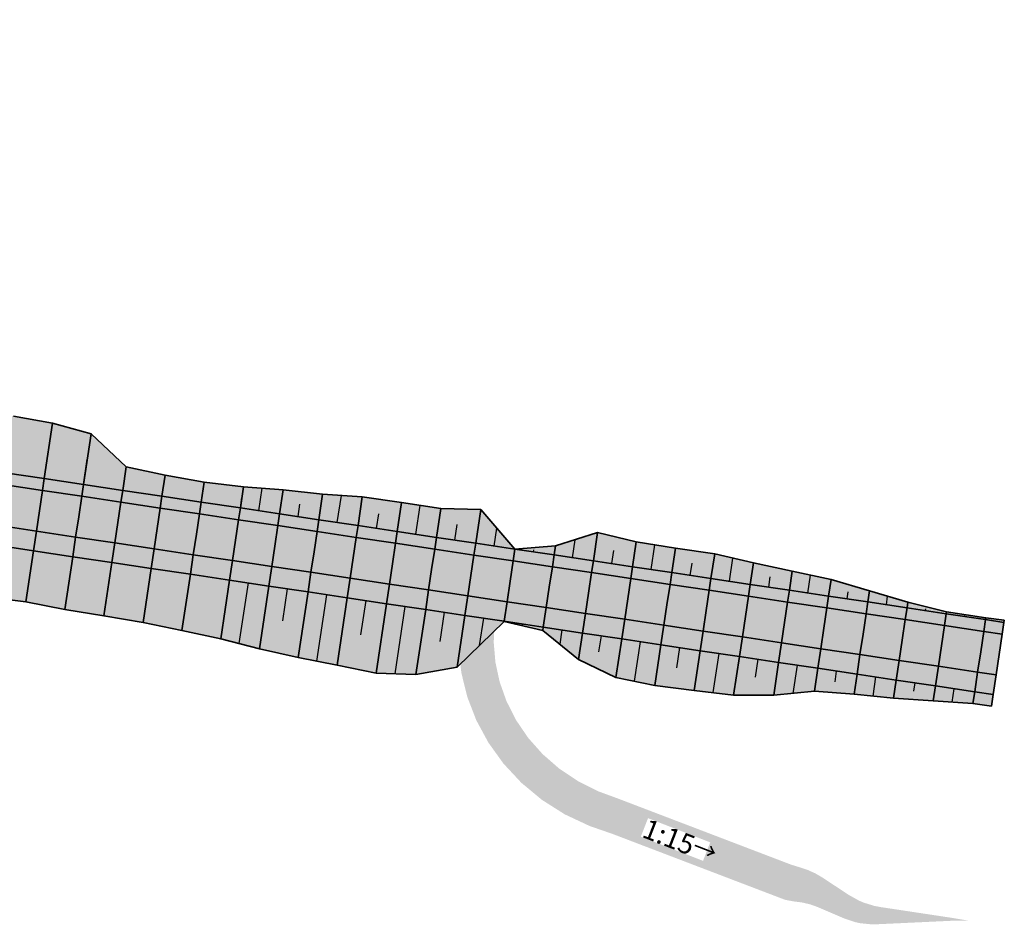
# Model space of a CAD drawing. Header units: metres. Extents: x 201888 to 228431, y 396158 to 403166.
# Tile 15 of 50: x 202007 to 202132, y 397310 to 397424. Entities that reach past the tile are written whole.
import ezdxf

# ---------------------------------------------------------------- set-up
doc = ezdxf.new("R2010")
doc.units = ezdxf.units.M
doc.layers.get('0').update_dxf_attribs({"lineweight": 25})
doc.layers.add('C3D-CORRIDOR', color=7, linetype='Continuous')
for name, color, linetype, lineweight in [('N-WA-GR-GRAS-V', 61, 'Continuous', 18), ('N-WA-GW-AFWERKEN_INZAAIEN-G', 60, 'Continuous', 35), ('N-WA-GW-DIJK_KRUIN_BINNEN-G', 90, 'Continuous', 35), ('N-WA-GW-DIJK_KRUIN_BUITEN-G', 90, 'Continuous', 35), ('N-WA-GW-DIJK_TEEN_BINNEN-G', 90, 'Continuous', 35), ('N-WA-GW-DIJK_TEEN_BUITEN-G', 90, 'Continuous', 35), ('N-WA-VH-VERHARDING_ASFALT-G', 252, 'Continuous', 35), ('N-WA-VH-VERHARDING_ASFALT-V', 252, 'Continuous', 18), ('N-WA-VH-VERHARDING_GRASBETONSTEEN-G', 102, 'Continuous', 35), ('N-WA-VH-VERHARDING_GRASBETONSTEEN-V', 75, 'Continuous', 18)]:
    doc.layers.add(name, color=color, linetype=linetype, lineweight=lineweight)
doc.styles.add('NLCS-ISO', font='NLCS-ISO.ttf')

msp = doc.modelspace()

# ---------------------------------------------------------------- hatches: boundary and pattern name
at = {"layer": 'N-WA-GR-GRAS-V'}
for points in [[(202035.284, 397362.386), (202030.339, 397363.127), (202025.394, 397363.867), (202020.449, 397364.608), (202015.505, 397365.348), (202010.56, 397366.089), (202005.615, 397366.829), (202000.67, 397367.57), (201995.725, 397368.31), (201990.817, 397369.052), (201985.994, 397369.882), (201981.194, 397370.836), (201976.42, 397371.913), (201971.675, 397373.113), (201966.963, 397374.436), (201962.287, 397375.88), (201957.65, 397377.444), (201953.054, 397379.127), (201948.504, 397380.928), (201944.002, 397382.847), (201939.551, 397384.881), (201935.153, 397387.029), (201930.813, 397389.29), (201926.533, 397391.663), (201922.315, 397394.145), (201918.163, 397396.735), (201914.079, 397399.432), (201910.066, 397402.233), (201906.127, 397405.137), (201902.264, 397408.142), (201898.48, 397411.246), (201895.401, 397413.895), (201904.231, 397423.937), (201907.368, 397421.802), (201910.512, 397418.468), (201915.422, 397417.411), (201919.643, 397415.582), (201923.683, 397413.576), (201927.818, 397411.776), (201932.432, 397410.838), (201934.14, 397404.98), (201939.833, 397406.071), (201943.992, 397404.544), (201947.6, 397401.911), (201950.958, 397398.605), (201954.651, 397395.887), (201958.542, 397393.529), (201962.615, 397391.559), (201966.674, 397389.463), (201970.629, 397386.876), (201974.683, 397384.389), (201978.997, 397382.682), (201983.209, 397380.338), (201987.649, 397378.814), (201992.21, 397377.83), (201996.993, 397376.777), (202001.854, 397375.479), (202006.681, 397373.947), (202011.604, 397373.059), (202016.463, 397371.748), (202020.897, 397367.595), (202025.794, 397366.536), (202030.718, 397365.654), (202035.685, 397365.06), (202035.284, 397362.386)], [(202032.813, 397345.885), (202027.914, 397346.935), (202023.008, 397347.933), (202018.081, 397348.79), (202013.146, 397349.595), (202008.233, 397350.551), (202003.272, 397351.186), (201998.363, 397352.165), (201993.411, 397352.855), (201988.343, 397353.464), (201983.233, 397354.981), (201978.073, 397356.127), (201972.98, 397357.54), (201967.935, 397359.093), (201962.931, 397360.751), (201958.081, 397362.857), (201953.237, 397364.898), (201948.465, 397367.081), (201943.817, 397369.522), (201939.01, 397371.538), (201934.339, 397373.855), (201929.713, 397376.248), (201925.13, 397378.716), (201920.601, 397381.28), (201916.957, 397385.303), (201911.904, 397386.986), (201908.615, 397391.386), (201904.651, 397394.686), (201899.413, 397396.272), (201896.17, 397400.513), (201892.189, 397403.774), (201887.911, 397405.377), (201889.326, 397406.986), (201892.554, 397404.208), (201896.522, 397400.954), (201900.572, 397397.803), (201904.703, 397394.758), (201908.911, 397391.821), (201913.193, 397388.993), (201917.547, 397386.277), (201921.969, 397383.674), (201926.457, 397381.186), (201931.008, 397378.816), (201935.619, 397376.563), (201940.287, 397374.43), (201945.008, 397372.419), (201949.779, 397370.53), (201954.597, 397368.765), (201959.46, 397367.125), (201964.363, 397365.611), (201969.304, 397364.224), (201974.279, 397362.966), (201979.284, 397361.836), (201984.318, 397360.836), (201989.375, 397359.966), (201994.363, 397359.212), (201999.308, 397358.471), (202004.252, 397357.731), (202009.197, 397356.99), (202014.142, 397356.25), (202019.087, 397355.509), (202024.032, 397354.769), (202028.977, 397354.028), (202033.922, 397353.288), (202032.813, 397345.885)], [(202131.566, 397347.968), (202129.236, 397348.317), (202124.292, 397349.057), (202119.347, 397349.798), (202114.402, 397350.538), (202109.457, 397351.279), (202104.512, 397352.019), (202099.567, 397352.76), (202094.622, 397353.5), (202089.678, 397354.241), (202084.733, 397354.981), (202079.788, 397355.722), (202074.843, 397356.462), (202069.898, 397357.203), (202064.953, 397357.943), (202060.008, 397358.684), (202055.064, 397359.424), (202050.119, 397360.165), (202045.174, 397360.905), (202040.229, 397361.646), (202035.284, 397362.386), (202035.685, 397365.06), (202040.683, 397364.678), (202045.654, 397364.115), (202050.66, 397363.779), (202055.609, 397363.069), (202060.554, 397362.325), (202065.588, 397362.179), (202069.899, 397357.208), (202075.015, 397357.609), (202080.32, 397359.277), (202085.201, 397358.106), (202090.138, 397357.313), (202095.087, 397356.601), (202099.971, 397355.456), (202104.874, 397354.433), (202109.772, 397353.383), (202114.612, 397351.944), (202119.454, 397350.511), (202124.328, 397349.3), (202129.271, 397348.544), (202131.606, 397348.235), (202131.566, 397347.968)], [(202129.986, 397337.415), (202127.652, 397337.739), (202122.65, 397338.093), (202117.642, 397338.417), (202112.661, 397338.914), (202107.662, 397339.294), (202102.53, 397338.783), (202097.477, 397338.804), (202092.51, 397339.391), (202087.546, 397340.007), (202082.64, 397341.009), (202077.928, 397343.303), (202073.416, 397346.933), (202068.535, 397348.099), (202062.614, 397342.323), (202057.422, 397341.414), (202052.39, 397341.57), (202047.483, 397342.565), (202042.575, 397343.55), (202037.681, 397344.631), (202032.813, 397345.885), (202033.922, 397353.288), (202038.866, 397352.547), (202043.811, 397351.807), (202048.756, 397351.066), (202053.701, 397350.326), (202058.646, 397349.585), (202063.591, 397348.845), (202068.536, 397348.104), (202073.48, 397347.364), (202078.425, 397346.623), (202083.37, 397345.883), (202088.315, 397345.142), (202093.26, 397344.402), (202098.205, 397343.661), (202103.15, 397342.921), (202108.094, 397342.18), (202113.039, 397341.44), (202117.984, 397340.699), (202122.929, 397339.959), (202127.874, 397339.218), (202130.204, 397338.869), (202129.986, 397337.415)]]:
    msp.add_hatch(color=256, dxfattribs=at).paths.add_polyline_path(points, flags=0)
at = {"layer": 'N-WA-VH-VERHARDING_ASFALT-V'}
for points in [[(202034.677, 397358.331), (202029.732, 397359.072), (202024.787, 397359.812), (202019.842, 397360.553), (202014.897, 397361.293), (202009.953, 397362.034), (202005.008, 397362.774), (202000.063, 397363.515), (201995.118, 397364.255), (201990.174, 397365.003), (201985.247, 397365.851), (201980.343, 397366.825), (201975.465, 397367.926), (201970.618, 397369.152), (201965.805, 397370.503), (201961.027, 397371.978), (201956.289, 397373.576), (201951.595, 397375.296), (201946.946, 397377.136), (201942.346, 397379.096), (201937.799, 397381.174), (201933.306, 397383.369), (201928.872, 397385.679), (201924.499, 397388.102), (201920.19, 397390.638), (201915.948, 397393.285), (201911.776, 397396.04), (201907.676, 397398.902), (201903.651, 397401.869), (201899.705, 397404.939), (201895.839, 397408.109), (201892.693, 397410.816), (201894.41, 397412.769), (201897.514, 397410.098), (201901.328, 397406.97), (201905.221, 397403.941), (201909.191, 397401.014), (201913.236, 397398.191), (201917.352, 397395.473), (201921.537, 397392.862), (201925.789, 397390.36), (201930.103, 397387.969), (201934.478, 397385.69), (201938.91, 397383.524), (201943.396, 397381.474), (201947.934, 397379.541), (201952.52, 397377.725), (201957.152, 397376.029), (201961.826, 397374.452), (201966.539, 397372.997), (201971.289, 397371.664), (201976.071, 397370.454), (201980.882, 397369.368), (201985.72, 397368.407), (201990.582, 397367.571), (201995.503, 397366.827), (202000.448, 397366.086), (202005.393, 397365.346), (202010.338, 397364.605), (202015.282, 397363.865), (202020.227, 397363.124), (202025.172, 397362.384), (202030.117, 397361.643), (202035.062, 397360.903), (202034.677, 397358.331)], [(202034.292, 397355.76), (202029.347, 397356.501), (202024.402, 397357.241), (202019.457, 397357.982), (202014.512, 397358.722), (202009.567, 397359.463), (202004.623, 397360.203), (201999.678, 397360.944), (201994.733, 397361.684), (201989.767, 397362.435), (201984.773, 397363.294), (201979.803, 397364.282), (201974.86, 397365.397), (201969.948, 397366.64), (201965.07, 397368.009), (201960.228, 397369.504), (201955.427, 397371.123), (201950.669, 397372.866), (201945.958, 397374.731), (201941.296, 397376.717), (201936.687, 397378.823), (201932.135, 397381.047), (201927.641, 397383.388), (201923.209, 397385.845), (201918.842, 397388.415), (201914.543, 397391.097), (201910.315, 397393.889), (201906.16, 397396.789), (201902.082, 397399.796), (201898.082, 397402.907), (201894.164, 397406.12), (201890.976, 397408.864), (201892.693, 397410.816), (201895.839, 397408.109), (201899.705, 397404.939), (201903.651, 397401.869), (201907.676, 397398.902), (201911.776, 397396.04), (201915.948, 397393.285), (201920.19, 397390.638), (201924.499, 397388.102), (201928.872, 397385.679), (201933.306, 397383.369), (201937.799, 397381.174), (201942.346, 397379.096), (201946.946, 397377.136), (201951.595, 397375.296), (201956.289, 397373.576), (201961.027, 397371.978), (201965.805, 397370.503), (201970.618, 397369.152), (201975.465, 397367.926), (201980.343, 397366.825), (201985.247, 397365.851), (201990.174, 397365.003), (201995.118, 397364.255), (202000.063, 397363.515), (202005.008, 397362.774), (202009.953, 397362.034), (202014.897, 397361.293), (202019.842, 397360.553), (202024.787, 397359.812), (202029.732, 397359.072), (202034.677, 397358.331), (202034.292, 397355.76)], [(202130.959, 397343.913), (202128.629, 397344.262), (202123.684, 397345.002), (202118.74, 397345.743), (202113.795, 397346.483), (202108.85, 397347.224), (202103.905, 397347.964), (202098.96, 397348.705), (202094.015, 397349.445), (202089.07, 397350.186), (202084.125, 397350.926), (202079.181, 397351.667), (202074.236, 397352.407), (202069.291, 397353.148), (202064.346, 397353.888), (202059.401, 397354.629), (202054.456, 397355.369), (202049.511, 397356.11), (202044.567, 397356.85), (202039.622, 397357.591), (202034.677, 397358.331), (202035.062, 397360.903), (202040.007, 397360.162), (202044.952, 397359.422), (202049.897, 397358.681), (202054.841, 397357.941), (202059.786, 397357.2), (202064.731, 397356.46), (202069.676, 397355.719), (202074.621, 397354.979), (202079.566, 397354.238), (202084.511, 397353.498), (202089.455, 397352.757), (202094.4, 397352.017), (202099.345, 397351.276), (202104.29, 397350.536), (202109.235, 397349.795), (202114.18, 397349.055), (202119.125, 397348.314), (202124.069, 397347.574), (202129.014, 397346.833), (202131.344, 397346.484), (202130.959, 397343.913)], [(202130.574, 397341.342), (202128.244, 397341.691), (202123.299, 397342.431), (202118.354, 397343.172), (202113.41, 397343.912), (202108.465, 397344.653), (202103.52, 397345.393), (202098.575, 397346.134), (202093.63, 397346.874), (202088.685, 397347.615), (202083.74, 397348.355), (202078.796, 397349.096), (202073.851, 397349.836), (202068.906, 397350.577), (202063.961, 397351.317), (202059.016, 397352.058), (202054.071, 397352.798), (202049.126, 397353.539), (202044.182, 397354.279), (202039.237, 397355.02), (202034.292, 397355.76), (202034.677, 397358.331), (202039.622, 397357.591), (202044.567, 397356.85), (202049.511, 397356.11), (202054.456, 397355.369), (202059.401, 397354.629), (202064.346, 397353.888), (202069.291, 397353.148), (202074.236, 397352.407), (202079.181, 397351.667), (202084.125, 397350.926), (202089.07, 397350.186), (202094.015, 397349.445), (202098.96, 397348.705), (202103.905, 397347.964), (202108.85, 397347.224), (202113.795, 397346.483), (202118.74, 397345.743), (202123.684, 397345.002), (202128.629, 397344.262), (202130.959, 397343.913), (202130.574, 397341.342)]]:
    msp.add_hatch(color=256, dxfattribs=at).paths.add_polyline_path(points, flags=0)
at = {"layer": 'N-WA-VH-VERHARDING_GRASBETONSTEEN-V'}
for points in [[(202035.062, 397360.903), (202030.117, 397361.643), (202025.172, 397362.384), (202020.227, 397363.124), (202015.282, 397363.865), (202010.338, 397364.605), (202005.393, 397365.346), (202000.448, 397366.086), (201995.503, 397366.827), (201990.582, 397367.571), (201985.72, 397368.407), (201980.882, 397369.368), (201976.071, 397370.454), (201971.289, 397371.664), (201966.539, 397372.997), (201961.826, 397374.452), (201957.152, 397376.029), (201952.52, 397377.725), (201947.934, 397379.541), (201943.396, 397381.474), (201938.91, 397383.524), (201934.478, 397385.69), (201930.103, 397387.969), (201925.789, 397390.36), (201921.537, 397392.862), (201917.352, 397395.473), (201913.236, 397398.191), (201909.191, 397401.014), (201905.221, 397403.941), (201901.328, 397406.97), (201897.514, 397410.098), (201894.41, 397412.769), (201895.401, 397413.895), (201898.48, 397411.246), (201902.264, 397408.142), (201906.127, 397405.137), (201910.066, 397402.233), (201914.079, 397399.432), (201918.163, 397396.735), (201922.315, 397394.145), (201926.533, 397391.663), (201930.813, 397389.29), (201935.153, 397387.029), (201939.551, 397384.881), (201944.002, 397382.847), (201948.504, 397380.928), (201953.054, 397379.127), (201957.65, 397377.444), (201962.287, 397375.88), (201966.963, 397374.436), (201971.675, 397373.113), (201976.42, 397371.913), (201981.194, 397370.836), (201985.994, 397369.882), (201990.817, 397369.052), (201995.725, 397368.31), (202000.67, 397367.57), (202005.615, 397366.829), (202010.56, 397366.089), (202015.505, 397365.348), (202020.449, 397364.608), (202025.394, 397363.867), (202030.339, 397363.127), (202035.284, 397362.386), (202035.062, 397360.903)], [(202033.922, 397353.288), (202028.977, 397354.028), (202024.032, 397354.769), (202019.087, 397355.509), (202014.142, 397356.25), (202009.197, 397356.99), (202004.252, 397357.731), (201999.308, 397358.471), (201994.363, 397359.212), (201989.375, 397359.966), (201984.318, 397360.836), (201979.284, 397361.836), (201974.279, 397362.966), (201969.304, 397364.224), (201964.363, 397365.611), (201959.46, 397367.125), (201954.597, 397368.765), (201949.779, 397370.53), (201945.008, 397372.419), (201940.287, 397374.43), (201935.619, 397376.563), (201931.008, 397378.816), (201926.457, 397381.186), (201921.969, 397383.674), (201917.547, 397386.277), (201913.193, 397388.993), (201908.911, 397391.821), (201904.703, 397394.758), (201900.572, 397397.803), (201896.522, 397400.954), (201892.554, 397404.208), (201889.326, 397406.986), (201890.976, 397408.864), (201894.164, 397406.12), (201898.082, 397402.907), (201902.082, 397399.796), (201906.16, 397396.789), (201910.315, 397393.889), (201914.543, 397391.097), (201918.842, 397388.415), (201923.209, 397385.845), (201927.641, 397383.388), (201932.135, 397381.047), (201936.687, 397378.823), (201941.296, 397376.717), (201945.958, 397374.731), (201950.669, 397372.866), (201955.427, 397371.123), (201960.228, 397369.504), (201965.07, 397368.009), (201969.948, 397366.64), (201974.86, 397365.397), (201979.803, 397364.282), (201984.773, 397363.294), (201989.767, 397362.435), (201994.733, 397361.684), (201999.678, 397360.944), (202004.623, 397360.203), (202009.567, 397359.463), (202014.512, 397358.722), (202019.457, 397357.982), (202024.402, 397357.241), (202029.347, 397356.501), (202034.292, 397355.76), (202033.922, 397353.288)], [(202131.344, 397346.484), (202129.014, 397346.833), (202124.069, 397347.574), (202119.125, 397348.314), (202114.18, 397349.055), (202109.235, 397349.795), (202104.29, 397350.536), (202099.345, 397351.276), (202094.4, 397352.017), (202089.455, 397352.757), (202084.511, 397353.498), (202079.566, 397354.238), (202074.621, 397354.979), (202069.676, 397355.719), (202064.731, 397356.46), (202059.786, 397357.2), (202054.841, 397357.941), (202049.897, 397358.681), (202044.952, 397359.422), (202040.007, 397360.162), (202035.062, 397360.903), (202035.284, 397362.386), (202040.229, 397361.646), (202045.174, 397360.905), (202050.119, 397360.165), (202055.064, 397359.424), (202060.008, 397358.684), (202064.953, 397357.943), (202069.898, 397357.203), (202074.843, 397356.462), (202079.788, 397355.722), (202084.733, 397354.981), (202089.678, 397354.241), (202094.622, 397353.5), (202099.567, 397352.76), (202104.512, 397352.019), (202109.457, 397351.279), (202114.402, 397350.538), (202119.347, 397349.798), (202124.292, 397349.057), (202129.236, 397348.317), (202131.566, 397347.968), (202131.344, 397346.484)], [(202130.204, 397338.869), (202127.874, 397339.218), (202122.929, 397339.959), (202117.984, 397340.699), (202113.039, 397341.44), (202108.094, 397342.18), (202103.15, 397342.921), (202098.205, 397343.661), (202093.26, 397344.402), (202088.315, 397345.142), (202083.37, 397345.883), (202078.425, 397346.623), (202073.48, 397347.364), (202068.536, 397348.104), (202063.591, 397348.845), (202058.646, 397349.585), (202053.701, 397350.326), (202048.756, 397351.066), (202043.811, 397351.807), (202038.866, 397352.547), (202033.922, 397353.288), (202034.292, 397355.76), (202039.237, 397355.02), (202044.182, 397354.279), (202049.126, 397353.539), (202054.071, 397352.798), (202059.016, 397352.058), (202063.961, 397351.317), (202068.906, 397350.577), (202073.851, 397349.836), (202078.796, 397349.096), (202083.74, 397348.355), (202088.685, 397347.615), (202093.63, 397346.874), (202098.575, 397346.134), (202103.52, 397345.393), (202108.465, 397344.653), (202113.41, 397343.912), (202118.354, 397343.172), (202123.299, 397342.431), (202128.244, 397341.691), (202130.574, 397341.342), (202130.204, 397338.869)]]:
    msp.add_hatch(color=256, dxfattribs=at).paths.add_polyline_path(points, flags=0)
msp.add_hatch(color=256, dxfattribs=at).paths.add_polyline_path([(202127.064, 397310.376), (202125.032, 397310.358), (202122.988, 397310.263), (202120.944, 397310.167), (202118.899, 397310.071), (202116.855, 397309.976), (202115.614, 397309.918), (202114.815, 397309.91), (202113.472, 397310.042), (202112.832, 397310.175), (202111.505, 397310.615), (202110.92, 397310.865), (202109.028, 397311.674), (202108.039, 397312.096), (202107.127, 397312.425), (202106.072, 397312.669), (202105.158, 397312.779), (202103.964, 397312.997), (202103.215, 397313.283), (202101.309, 397314.011), (202099.404, 397314.738), (202097.498, 397315.465), (202097.312, 397315.536), (202095.593, 397316.193), (202093.687, 397316.92), (202091.782, 397317.647), (202089.876, 397318.375), (202087.971, 397319.102), (202086.065, 397319.829), (202084.16, 397320.557), (202082.254, 397321.284), (202079.307, 397322.308), (202076.175, 397323.776), (202073.298, 397325.602), (202070.713, 397327.748), (202068.456, 397330.168), (202066.554, 397332.814), (202065.027, 397335.637), (202063.889, 397338.585), (202063.147, 397341.605), (202062.802, 397344.646), (202062.845, 397347.656), (202063.265, 397350.587), (202067.754, 397350.273), (202067.338, 397347.906), (202067.228, 397345.457), (202067.437, 397342.964), (202067.975, 397340.47), (202068.845, 397338.019), (202070.044, 397335.655), (202071.563, 397333.423), (202073.388, 397331.367), (202075.498, 397329.528), (202077.867, 397327.945), (202080.464, 397326.656), (202083.004, 397325.721), (202084.909, 397324.994), (202086.815, 397324.267), (202088.72, 397323.539), (202090.626, 397322.812), (202092.531, 397322.085), (202094.437, 397321.357), (202096.342, 397320.63), (202098.061, 397319.974), (202098.248, 397319.903), (202100.153, 397319.175), (202102.059, 397318.448), (202103.964, 397317.72), (202104.714, 397317.434), (202105.883, 397317.075), (202106.767, 397316.783), (202107.785, 397316.326), (202108.666, 397315.809), (202109.62, 397315.18), (202111.445, 397313.977), (202112.01, 397313.605), (202113.29, 397312.892), (202113.909, 397312.631), (202115.207, 397312.234), (202115.98, 397312.085), (202117.18, 397311.904), (202119.158, 397311.606), (202121.136, 397311.307), (202123.114, 397311.008), (202125.092, 397310.709)])

# ---------------------------------------------------------------- linework, layer by layer
at = {"layer": 'C3D-CORRIDOR'}
for p, q in [((202010.56, 397366.089, 15.5), (202011.604, 397373.059, 15.148)), ((202015.505, 397365.348, 15.5), (202015.984, 397368.548, 15.338)), ((202020.449, 397364.608, 15.5), (202020.897, 397367.595, 15.135)), ((202025.394, 397363.867, 15.527), (202025.594, 397365.202, 15.268)), ((202030.339, 397363.127, 15.599), (202030.718, 397365.654, 14.929)), ((202037.614, 397362.037, 15.781), (202038.04, 397364.88, 14.823)), ((202047.504, 397360.556, 16.015), (202048.013, 397363.957, 14.869)), ((202035.284, 397362.386, 15.717), (202035.484, 397363.723, 15.267)), ((202042.559, 397361.297, 15.908), (202042.792, 397362.855, 15.383)), ((202057.393, 397359.075, 16.169), (202057.939, 397362.719, 14.941)), ((202052.448, 397359.816, 16.102), (202052.72, 397361.63, 15.491)), ((202062.338, 397358.335, 16.216), (202062.632, 397360.296, 15.555)), ((202067.283, 397357.594, 16.243), (202067.619, 397359.837, 15.487)), ((202077.173, 397356.113, 16.237), (202077.514, 397358.394, 15.468)), ((202087.062, 397354.632, 16.151), (202087.527, 397357.732, 15.106)), ((202009.197, 397356.99, 15.5), (202008.233, 397350.551, 13.33)), ((202072.228, 397356.854, 16.25), (202072.269, 397357.125, 16.159)), ((202082.118, 397355.373, 16.204), (202082.369, 397357.049, 15.639)), ((202014.142, 397356.25, 15.5), (202013.644, 397352.923, 14.379)), ((202019.087, 397355.509, 15.5), (202018.081, 397348.79, 13.235)), ((202092.007, 397353.892, 16.078), (202092.238, 397355.435, 15.558)), ((202096.952, 397353.151, 15.985), (202097.388, 397356.062, 15.004)), ((202024.032, 397354.769, 15.527), (202023.52, 397351.351, 14.375)), ((202028.977, 397354.028, 15.599), (202027.914, 397346.935, 13.209)), ((202106.842, 397351.67, 15.739), (202107.182, 397353.938, 14.974)), ((202033.922, 397353.288, 15.717), (202033.367, 397349.587, 14.47)), ((202036.251, 397352.939, 15.781), (202035.107, 397345.295, 13.205)), ((202101.897, 397352.411, 15.872), (202102.089, 397353.692, 15.44)), ((202041.196, 397352.198, 15.908), (202040.591, 397348.16, 14.547)), ((202046.141, 397351.458, 16.015), (202044.887, 397343.086, 13.194)), ((202111.787, 397350.93, 15.598), (202111.92, 397351.817, 15.299)), ((202051.086, 397350.717, 16.102), (202050.44, 397346.407, 14.649)), ((202116.732, 397350.189, 15.481), (202116.893, 397351.269, 15.118)), ((202056.031, 397349.977, 16.169), (202054.761, 397341.496, 13.311)), ((202060.976, 397349.236, 16.216), (202060.422, 397345.539, 14.97)), ((202121.676, 397349.449, 15.41), (202121.713, 397349.695, 15.327)), ((202126.621, 397348.708, 15.384), (202126.657, 397348.944, 15.305)), ((202065.92, 397348.496, 16.243), (202065.404, 397345.044, 15.08)), ((202070.865, 397347.755, 16.25), (202070.85, 397347.652, 16.215)), ((202131.566, 397347.968, 15.391), (202131.586, 397348.101, 15.346)), ((202075.81, 397347.015, 16.237), (202075.542, 397345.222, 15.633)), ((202080.755, 397346.274, 16.204), (202080.452, 397344.248, 15.521)), ((202085.7, 397345.534, 16.151), (202084.952, 397340.537, 14.467)), ((202090.645, 397344.793, 16.078), (202090.265, 397342.255, 15.222)), ((202095.59, 397344.053, 15.985), (202094.85, 397339.114, 14.32)), ((202100.535, 397343.312, 15.872), (202100.196, 397341.053, 15.111)), ((202105.479, 397342.572, 15.739), (202104.948, 397339.024, 14.543)), ((202110.424, 397341.831, 15.598), (202110.221, 397340.473, 15.14)), ((202115.369, 397341.091, 15.481), (202115.008, 397338.68, 14.669)), ((202120.314, 397340.35, 15.41), (202120.158, 397339.307, 15.059)), ((202125.259, 397339.61, 15.384), (202125.007, 397337.926, 14.817)), ((202130.204, 397338.869, 15.391), (202130.095, 397338.142, 15.146))]:
    msp.add_line(p, q, dxfattribs=at)
at = {"layer": 'N-WA-GW-AFWERKEN_INZAAIEN-G'}
for p, q in [((202010.56, 397366.089, 15.5), (202011.604, 397373.059, 15.148)), ((202015.505, 397365.348, 15.5), (202016.463, 397371.748, 15.176)), ((202020.449, 397364.608, 15.5), (202020.897, 397367.595, 15.135)), ((202025.394, 397363.867, 15.527), (202025.794, 397366.536, 15.01)), ((202030.339, 397363.127, 15.599), (202030.718, 397365.654, 14.929)), ((202035.284, 397362.386, 15.717), (202035.685, 397365.06, 14.816)), ((202035.284, 397362.386, 15.717), (202035.685, 397365.06, 14.816)), ((202040.229, 397361.646, 15.853), (202040.683, 397364.678, 14.831)), ((202045.174, 397360.905, 15.97), (202045.654, 397364.115, 14.888)), ((202050.119, 397360.165, 16.066), (202050.66, 397363.779, 14.848)), ((202055.064, 397359.424, 16.143), (202055.609, 397363.069, 14.914)), ((202060.008, 397358.684, 16.199), (202060.554, 397362.325, 14.972)), ((202064.953, 397357.943, 16.235), (202065.588, 397362.179, 14.808)), ((202079.788, 397355.722, 16.225), (202080.32, 397359.277, 15.026)), ((202074.843, 397356.462, 16.248), (202075.015, 397357.609, 15.862)), ((202084.733, 397354.981, 16.181), (202085.201, 397358.106, 15.128)), ((202009.197, 397356.99, 15.5), (202008.233, 397350.551, 13.33)), ((202069.898, 397357.203, 16.252), (202069.899, 397357.208, 16.25)), ((202089.678, 397354.241, 16.117), (202090.138, 397357.313, 15.082)), ((202094.622, 397353.5, 16.034), (202095.087, 397356.601, 14.989)), ((202014.142, 397356.25, 15.5), (202013.146, 397349.595, 13.257)), ((202019.087, 397355.509, 15.5), (202018.081, 397348.79, 13.235)), ((202099.567, 397352.76, 15.93), (202099.971, 397355.456, 15.021)), ((202024.032, 397354.769, 15.527), (202023.008, 397347.933, 13.223)), ((202028.977, 397354.028, 15.599), (202027.914, 397346.935, 13.209)), ((202104.512, 397352.019, 15.807), (202104.874, 397354.433, 14.993)), ((202033.922, 397353.288, 15.717), (202032.813, 397345.885, 13.222)), ((202033.922, 397353.288, 15.717), (202032.813, 397345.885, 13.222)), ((202109.457, 397351.279, 15.663), (202109.772, 397353.383, 14.954)), ((202038.866, 397352.547, 15.853), (202037.681, 397344.631, 13.185)), ((202043.811, 397351.807, 15.97), (202042.575, 397343.55, 13.187)), ((202114.402, 397350.538, 15.525), (202114.612, 397351.944, 15.051)), ((202048.756, 397351.066, 16.066), (202047.483, 397342.565, 13.201)), ((202053.701, 397350.326, 16.143), (202052.39, 397341.57, 13.191)), ((202119.347, 397349.798, 15.432), (202119.454, 397350.511, 15.192)), ((202058.646, 397349.585, 16.199), (202057.422, 397341.414, 13.445)), ((202124.292, 397349.057, 15.385), (202124.328, 397349.3, 15.303)), ((202063.591, 397348.845, 16.235), (202062.614, 397342.323, 14.037)), ((202068.536, 397348.104, 16.252), (202068.535, 397348.099, 16.25)), ((202129.236, 397348.317, 15.383), (202129.271, 397348.544, 15.307)), ((202131.566, 397347.968, 15.391), (202131.606, 397348.235, 15.301)), ((202073.48, 397347.364, 16.248), (202073.416, 397346.933, 16.103)), ((202078.425, 397346.623, 16.225), (202077.928, 397343.303, 15.105)), ((202083.37, 397345.883, 16.181), (202082.64, 397341.009, 14.538)), ((202088.315, 397345.142, 16.117), (202087.546, 397340.007, 14.387)), ((202093.26, 397344.402, 16.034), (202092.51, 397339.391, 14.345)), ((202098.205, 397343.661, 15.93), (202097.477, 397338.804, 14.293)), ((202103.15, 397342.921, 15.807), (202102.53, 397338.783, 14.412)), ((202108.094, 397342.18, 15.663), (202107.662, 397339.294, 14.69)), ((202113.039, 397341.44, 15.525), (202112.661, 397338.914, 14.674)), ((202117.984, 397340.699, 15.432), (202117.642, 397338.417, 14.663)), ((202122.929, 397339.959, 15.385), (202122.65, 397338.093, 14.756)), ((202127.874, 397339.218, 15.383), (202127.652, 397337.739, 14.885)), ((202130.204, 397338.869, 15.391), (202129.986, 397337.415, 14.901))]:
    msp.add_line(p, q, dxfattribs=at)
at = {"layer": 'N-WA-GW-DIJK_KRUIN_BINNEN-G'}
for p, q in [((202010.56, 397366.089, 15.5), (202005.615, 397366.829, 15.5)), ((202010.338, 397364.605, 15.5), (202005.393, 397365.346, 15.5)), ((202015.505, 397365.348, 15.5), (202010.56, 397366.089, 15.5)), ((202020.449, 397364.608, 15.5), (202015.505, 397365.348, 15.5)), ((202015.282, 397363.865, 15.5), (202010.338, 397364.605, 15.5)), ((202020.227, 397363.124, 15.5), (202015.282, 397363.865, 15.5)), ((202025.394, 397363.867, 15.527), (202020.449, 397364.608, 15.5)), ((202030.339, 397363.127, 15.599), (202025.394, 397363.867, 15.527)), ((202025.172, 397362.384, 15.527), (202020.227, 397363.124, 15.5)), ((202035.284, 397362.386, 15.717), (202030.339, 397363.127, 15.599)), ((202030.117, 397361.643, 15.599), (202025.172, 397362.384, 15.527)), ((202035.062, 397360.903, 15.717), (202030.117, 397361.643, 15.599)), ((202040.229, 397361.646, 15.853), (202035.284, 397362.386, 15.717)), ((202045.174, 397360.905, 15.97), (202040.229, 397361.646, 15.853)), ((202040.007, 397360.162, 15.853), (202035.062, 397360.903, 15.717)), ((202044.952, 397359.422, 15.97), (202040.007, 397360.162, 15.853)), ((202050.119, 397360.165, 16.066), (202045.174, 397360.905, 15.97)), ((202055.064, 397359.424, 16.143), (202050.119, 397360.165, 16.066)), ((202049.897, 397358.681, 16.066), (202044.952, 397359.422, 15.97)), ((202060.008, 397358.684, 16.199), (202055.064, 397359.424, 16.143)), ((202054.841, 397357.941, 16.143), (202049.897, 397358.681, 16.066)), ((202059.786, 397357.2, 16.199), (202054.841, 397357.941, 16.143)), ((202064.953, 397357.943, 16.235), (202060.008, 397358.684, 16.199)), ((202069.898, 397357.203, 16.252), (202064.953, 397357.943, 16.235)), ((202064.731, 397356.46, 16.235), (202059.786, 397357.2, 16.199)), ((202069.676, 397355.719, 16.252), (202064.731, 397356.46, 16.235)), ((202074.843, 397356.462, 16.248), (202069.898, 397357.203, 16.252)), ((202079.788, 397355.722, 16.225), (202074.843, 397356.462, 16.248)), ((202074.621, 397354.979, 16.248), (202069.676, 397355.719, 16.252)), ((202084.733, 397354.981, 16.181), (202079.788, 397355.722, 16.225)), ((202079.566, 397354.238, 16.225), (202074.621, 397354.979, 16.248)), ((202084.511, 397353.498, 16.181), (202079.566, 397354.238, 16.225)), ((202089.678, 397354.241, 16.117), (202084.733, 397354.981, 16.181)), ((202094.622, 397353.5, 16.034), (202089.678, 397354.241, 16.117)), ((202089.455, 397352.757, 16.117), (202084.511, 397353.498, 16.181)), ((202094.4, 397352.017, 16.034), (202089.455, 397352.757, 16.117)), ((202099.567, 397352.76, 15.93), (202094.622, 397353.5, 16.034)), ((202104.512, 397352.019, 15.807), (202099.567, 397352.76, 15.93)), ((202099.345, 397351.276, 15.93), (202094.4, 397352.017, 16.034)), ((202109.457, 397351.279, 15.663), (202104.512, 397352.019, 15.807)), ((202104.29, 397350.536, 15.807), (202099.345, 397351.276, 15.93)), ((202109.235, 397349.795, 15.663), (202104.29, 397350.536, 15.807)), ((202114.402, 397350.538, 15.525), (202109.457, 397351.279, 15.663)), ((202119.347, 397349.798, 15.432), (202114.402, 397350.538, 15.525)), ((202114.18, 397349.055, 15.525), (202109.235, 397349.795, 15.663)), ((202119.125, 397348.314, 15.432), (202114.18, 397349.055, 15.525)), ((202124.292, 397349.057, 15.385), (202119.347, 397349.798, 15.432)), ((202129.236, 397348.317, 15.383), (202124.292, 397349.057, 15.385)), ((202124.069, 397347.574, 15.385), (202119.125, 397348.314, 15.432)), ((202131.566, 397347.968, 15.391), (202129.236, 397348.317, 15.383)), ((202129.014, 397346.833, 15.383), (202124.069, 397347.574, 15.385)), ((202131.344, 397346.484, 15.391), (202129.014, 397346.833, 15.383))]:
    msp.add_line(p, q, dxfattribs=at)
at = {"layer": 'N-WA-GW-DIJK_KRUIN_BUITEN-G'}
for p, q in [((202009.567, 397359.463, 15.5), (202004.623, 397360.203, 15.5)), ((202014.512, 397358.722, 15.5), (202009.567, 397359.463, 15.5)), ((202009.197, 397356.99, 15.5), (202004.252, 397357.731, 15.5)), ((202019.457, 397357.982, 15.5), (202014.512, 397358.722, 15.5)), ((202024.402, 397357.241, 15.527), (202019.457, 397357.982, 15.5)), ((202014.142, 397356.25, 15.5), (202009.197, 397356.99, 15.5)), ((202029.347, 397356.501, 15.599), (202024.402, 397357.241, 15.527)), ((202034.292, 397355.76, 15.717), (202029.347, 397356.501, 15.599)), ((202019.087, 397355.509, 15.5), (202014.142, 397356.25, 15.5)), ((202024.032, 397354.769, 15.527), (202019.087, 397355.509, 15.5)), ((202039.237, 397355.02, 15.853), (202034.292, 397355.76, 15.717)), ((202028.977, 397354.028, 15.599), (202024.032, 397354.769, 15.527)), ((202033.922, 397353.288, 15.717), (202028.977, 397354.028, 15.599)), ((202044.182, 397354.279, 15.97), (202039.237, 397355.02, 15.853)), ((202049.126, 397353.539, 16.066), (202044.182, 397354.279, 15.97)), ((202038.866, 397352.547, 15.853), (202033.922, 397353.288, 15.717)), ((202054.071, 397352.798, 16.143), (202049.126, 397353.539, 16.066)), ((202059.016, 397352.058, 16.199), (202054.071, 397352.798, 16.143)), ((202043.811, 397351.807, 15.97), (202038.866, 397352.547, 15.853)), ((202048.756, 397351.066, 16.066), (202043.811, 397351.807, 15.97)), ((202063.961, 397351.317, 16.235), (202059.016, 397352.058, 16.199)), ((202053.701, 397350.326, 16.143), (202048.756, 397351.066, 16.066)), ((202058.646, 397349.585, 16.199), (202053.701, 397350.326, 16.143)), ((202068.906, 397350.577, 16.252), (202063.961, 397351.317, 16.235)), ((202073.851, 397349.836, 16.248), (202068.906, 397350.577, 16.252)), ((202063.591, 397348.845, 16.235), (202058.646, 397349.585, 16.199)), ((202078.796, 397349.096, 16.225), (202073.851, 397349.836, 16.248)), ((202083.74, 397348.355, 16.181), (202078.796, 397349.096, 16.225)), ((202068.536, 397348.104, 16.252), (202063.591, 397348.845, 16.235)), ((202073.48, 397347.364, 16.248), (202068.536, 397348.104, 16.252)), ((202088.685, 397347.615, 16.117), (202083.74, 397348.355, 16.181)), ((202078.425, 397346.623, 16.225), (202073.48, 397347.364, 16.248)), ((202083.37, 397345.883, 16.181), (202078.425, 397346.623, 16.225)), ((202093.63, 397346.874, 16.034), (202088.685, 397347.615, 16.117)), ((202098.575, 397346.134, 15.93), (202093.63, 397346.874, 16.034)), ((202088.315, 397345.142, 16.117), (202083.37, 397345.883, 16.181)), ((202093.26, 397344.402, 16.034), (202088.315, 397345.142, 16.117)), ((202103.52, 397345.393, 15.807), (202098.575, 397346.134, 15.93)), ((202108.465, 397344.653, 15.663), (202103.52, 397345.393, 15.807)), ((202098.205, 397343.661, 15.93), (202093.26, 397344.402, 16.034)), ((202113.41, 397343.912, 15.525), (202108.465, 397344.653, 15.663)), ((202118.354, 397343.172, 15.432), (202113.41, 397343.912, 15.525)), ((202103.15, 397342.921, 15.807), (202098.205, 397343.661, 15.93)), ((202108.094, 397342.18, 15.663), (202103.15, 397342.921, 15.807)), ((202123.299, 397342.431, 15.385), (202118.354, 397343.172, 15.432)), ((202113.039, 397341.44, 15.525), (202108.094, 397342.18, 15.663)), ((202117.984, 397340.699, 15.432), (202113.039, 397341.44, 15.525)), ((202128.244, 397341.691, 15.383), (202123.299, 397342.431, 15.385)), ((202130.574, 397341.342, 15.391), (202128.244, 397341.691, 15.383)), ((202122.929, 397339.959, 15.385), (202117.984, 397340.699, 15.432)), ((202127.874, 397339.218, 15.383), (202122.929, 397339.959, 15.385)), ((202130.204, 397338.869, 15.391), (202127.874, 397339.218, 15.383))]:
    msp.add_line(p, q, dxfattribs=at)
at = {"layer": 'N-WA-GW-DIJK_TEEN_BINNEN-G'}
for p, q in [((202011.604, 397373.059, 15.148), (202006.681, 397373.947, 15.14)), ((202016.463, 397371.748, 15.176), (202011.604, 397373.059, 15.148)), ((202020.897, 397367.595, 15.135), (202016.463, 397371.748, 15.176)), ((202025.794, 397366.536, 15.01), (202020.897, 397367.595, 15.135)), ((202030.718, 397365.654, 14.929), (202025.794, 397366.536, 15.01)), ((202035.685, 397365.06, 14.816), (202030.718, 397365.654, 14.929)), ((202040.683, 397364.678, 14.831), (202035.685, 397365.06, 14.816)), ((202045.654, 397364.115, 14.888), (202040.683, 397364.678, 14.831)), ((202050.66, 397363.779, 14.848), (202045.654, 397364.115, 14.888)), ((202055.609, 397363.069, 14.914), (202050.66, 397363.779, 14.848)), ((202060.554, 397362.325, 14.972), (202055.609, 397363.069, 14.914)), ((202065.588, 397362.179, 14.808), (202060.554, 397362.325, 14.972)), ((202069.899, 397357.208, 16.25), (202065.588, 397362.179, 14.808)), ((202080.32, 397359.277, 15.026), (202075.015, 397357.609, 15.862)), ((202085.201, 397358.106, 15.128), (202080.32, 397359.277, 15.026)), ((202075.015, 397357.609, 15.862), (202069.899, 397357.208, 16.25)), ((202090.138, 397357.313, 15.082), (202085.201, 397358.106, 15.128)), ((202095.087, 397356.601, 14.989), (202090.138, 397357.313, 15.082)), ((202099.971, 397355.456, 15.021), (202095.087, 397356.601, 14.989)), ((202104.874, 397354.433, 14.993), (202099.971, 397355.456, 15.021)), ((202109.772, 397353.383, 14.954), (202104.874, 397354.433, 14.993)), ((202114.612, 397351.944, 15.051), (202109.772, 397353.383, 14.954)), ((202119.454, 397350.511, 15.192), (202114.612, 397351.944, 15.051)), ((202124.328, 397349.3, 15.303), (202119.454, 397350.511, 15.192)), ((202129.271, 397348.544, 15.307), (202124.328, 397349.3, 15.303)), ((202131.606, 397348.235, 15.301), (202129.271, 397348.544, 15.307))]:
    msp.add_line(p, q, dxfattribs=at)
at = {"layer": 'N-WA-GW-DIJK_TEEN_BUITEN-G'}
for p, q in [((202008.233, 397350.551, 13.33), (202003.272, 397351.186, 13.294)), ((202013.146, 397349.595, 13.257), (202008.233, 397350.551, 13.33)), ((202018.081, 397348.79, 13.235), (202013.146, 397349.595, 13.257)), ((202023.008, 397347.933, 13.223), (202018.081, 397348.79, 13.235)), ((202027.914, 397346.935, 13.209), (202023.008, 397347.933, 13.223)), ((202068.535, 397348.099, 16.25), (202062.614, 397342.323, 14.037)), ((202073.416, 397346.933, 16.103), (202068.535, 397348.099, 16.25)), ((202032.813, 397345.885, 13.222), (202027.914, 397346.935, 13.209)), ((202077.928, 397343.303, 15.105), (202073.416, 397346.933, 16.103)), ((202037.681, 397344.631, 13.185), (202032.813, 397345.885, 13.222)), ((202042.575, 397343.55, 13.187), (202037.681, 397344.631, 13.185)), ((202047.483, 397342.565, 13.201), (202042.575, 397343.55, 13.187)), ((202082.64, 397341.009, 14.538), (202077.928, 397343.303, 15.105)), ((202052.39, 397341.57, 13.191), (202047.483, 397342.565, 13.201)), ((202057.422, 397341.414, 13.445), (202052.39, 397341.57, 13.191)), ((202062.614, 397342.323, 14.037), (202057.422, 397341.414, 13.445)), ((202087.546, 397340.007, 14.387), (202082.64, 397341.009, 14.538)), ((202092.51, 397339.391, 14.345), (202087.546, 397340.007, 14.387)), ((202097.477, 397338.804, 14.293), (202092.51, 397339.391, 14.345)), ((202107.662, 397339.294, 14.69), (202102.53, 397338.783, 14.412)), ((202112.661, 397338.914, 14.674), (202107.662, 397339.294, 14.69)), ((202102.53, 397338.783, 14.412), (202097.477, 397338.804, 14.293)), ((202117.642, 397338.417, 14.663), (202112.661, 397338.914, 14.674)), ((202122.65, 397338.093, 14.756), (202117.642, 397338.417, 14.663)), ((202127.652, 397337.739, 14.885), (202122.65, 397338.093, 14.756)), ((202129.986, 397337.415, 14.901), (202127.652, 397337.739, 14.885))]:
    msp.add_line(p, q, dxfattribs=at)
at = {"layer": 'N-WA-VH-VERHARDING_ASFALT-G'}
for p, q in [((202009.953, 397362.034, 15.5), (202010.338, 397364.605, 15.5)), ((202014.897, 397361.293, 15.5), (202015.282, 397363.865, 15.5)), ((202019.842, 397360.553, 15.5), (202020.227, 397363.124, 15.5)), ((202009.953, 397362.034, 15.5), (202009.567, 397359.463, 15.5)), ((202014.897, 397361.293, 15.5), (202014.512, 397358.722, 15.5)), ((202024.787, 397359.812, 15.527), (202025.172, 397362.384, 15.527)), ((202029.732, 397359.072, 15.599), (202030.117, 397361.643, 15.599)), ((202019.842, 397360.553, 15.5), (202019.457, 397357.982, 15.5)), ((202034.677, 397358.331, 15.717), (202035.062, 397360.903, 15.717)), ((202034.677, 397358.331, 15.717), (202035.062, 397360.903, 15.717)), ((202039.622, 397357.591, 15.853), (202040.007, 397360.162, 15.853)), ((202024.787, 397359.812, 15.527), (202024.402, 397357.241, 15.527)), ((202029.732, 397359.072, 15.599), (202029.347, 397356.501, 15.599)), ((202044.567, 397356.85, 15.97), (202044.952, 397359.422, 15.97)), ((202034.677, 397358.331, 15.717), (202034.292, 397355.76, 15.717)), ((202034.677, 397358.331, 15.717), (202034.292, 397355.76, 15.717)), ((202039.622, 397357.591, 15.853), (202039.237, 397355.02, 15.853)), ((202049.511, 397356.11, 16.066), (202049.897, 397358.681, 16.066)), ((202054.456, 397355.369, 16.143), (202054.841, 397357.941, 16.143)), ((202044.567, 397356.85, 15.97), (202044.182, 397354.279, 15.97)), ((202059.401, 397354.629, 16.199), (202059.786, 397357.2, 16.199)), ((202064.346, 397353.888, 16.235), (202064.731, 397356.46, 16.235)), ((202049.511, 397356.11, 16.066), (202049.126, 397353.539, 16.066)), ((202054.456, 397355.369, 16.143), (202054.071, 397352.798, 16.143)), ((202069.291, 397353.148, 16.252), (202069.676, 397355.719, 16.252)), ((202059.401, 397354.629, 16.199), (202059.016, 397352.058, 16.199)), ((202064.346, 397353.888, 16.235), (202063.961, 397351.317, 16.235)), ((202074.236, 397352.407, 16.248), (202074.621, 397354.979, 16.248)), ((202079.181, 397351.667, 16.225), (202079.566, 397354.238, 16.225)), ((202069.291, 397353.148, 16.252), (202068.906, 397350.577, 16.252)), ((202084.125, 397350.926, 16.181), (202084.511, 397353.498, 16.181)), ((202089.07, 397350.186, 16.117), (202089.455, 397352.757, 16.117)), ((202074.236, 397352.407, 16.248), (202073.851, 397349.836, 16.248)), ((202079.181, 397351.667, 16.225), (202078.796, 397349.096, 16.225)), ((202094.015, 397349.445, 16.034), (202094.4, 397352.017, 16.034)), ((202084.125, 397350.926, 16.181), (202083.74, 397348.355, 16.181)), ((202089.07, 397350.186, 16.117), (202088.685, 397347.615, 16.117)), ((202098.96, 397348.705, 15.93), (202099.345, 397351.276, 15.93)), ((202103.905, 397347.964, 15.807), (202104.29, 397350.536, 15.807)), ((202094.015, 397349.445, 16.034), (202093.63, 397346.874, 16.034)), ((202108.85, 397347.224, 15.663), (202109.235, 397349.795, 15.663)), ((202113.795, 397346.483, 15.525), (202114.18, 397349.055, 15.525)), ((202098.96, 397348.705, 15.93), (202098.575, 397346.134, 15.93)), ((202103.905, 397347.964, 15.807), (202103.52, 397345.393, 15.807)), ((202118.74, 397345.743, 15.432), (202119.125, 397348.314, 15.432)), ((202108.85, 397347.224, 15.663), (202108.465, 397344.653, 15.663)), ((202113.795, 397346.483, 15.525), (202113.41, 397343.912, 15.525)), ((202123.684, 397345.002, 15.385), (202124.069, 397347.574, 15.385)), ((202128.629, 397344.262, 15.383), (202129.014, 397346.833, 15.383)), ((202130.959, 397343.913, 15.391), (202131.344, 397346.484, 15.391)), ((202118.74, 397345.743, 15.432), (202118.354, 397343.172, 15.432)), ((202123.684, 397345.002, 15.385), (202123.299, 397342.431, 15.385)), ((202128.629, 397344.262, 15.383), (202128.244, 397341.691, 15.383)), ((202130.959, 397343.913, 15.391), (202130.574, 397341.342, 15.391))]:
    msp.add_line(p, q, dxfattribs=at)
at = {"layer": 'N-WA-VH-VERHARDING_GRASBETONSTEEN-G'}
for p, q in [((202010.338, 397364.605, 15.5), (202010.56, 397366.089, 15.5)), ((202015.282, 397363.865, 15.5), (202015.505, 397365.348, 15.5)), ((202020.227, 397363.124, 15.5), (202020.449, 397364.608, 15.5)), ((202025.172, 397362.384, 15.527), (202025.394, 397363.867, 15.527)), ((202030.117, 397361.643, 15.599), (202030.339, 397363.127, 15.599)), ((202035.062, 397360.903, 15.717), (202035.284, 397362.386, 15.717)), ((202035.062, 397360.903, 15.717), (202035.284, 397362.386, 15.717)), ((202040.007, 397360.162, 15.853), (202040.229, 397361.646, 15.853)), ((202044.952, 397359.422, 15.97), (202045.174, 397360.905, 15.97)), ((202049.897, 397358.681, 16.066), (202050.119, 397360.165, 16.066)), ((202009.567, 397359.463, 15.5), (202009.197, 397356.99, 15.5)), ((202054.841, 397357.941, 16.143), (202055.064, 397359.424, 16.143)), ((202014.512, 397358.722, 15.5), (202014.142, 397356.25, 15.5)), ((202019.457, 397357.982, 15.5), (202019.087, 397355.509, 15.5)), ((202059.786, 397357.2, 16.199), (202060.008, 397358.684, 16.199)), ((202064.731, 397356.46, 16.235), (202064.953, 397357.943, 16.235)), ((202024.402, 397357.241, 15.527), (202024.032, 397354.769, 15.527)), ((202029.347, 397356.501, 15.599), (202028.977, 397354.028, 15.599)), ((202069.676, 397355.719, 16.252), (202069.898, 397357.203, 16.252)), ((202074.621, 397354.979, 16.248), (202074.843, 397356.462, 16.248)), ((202034.292, 397355.76, 15.717), (202033.922, 397353.288, 15.717)), ((202034.292, 397355.76, 15.717), (202033.922, 397353.288, 15.717)), ((202079.566, 397354.238, 16.225), (202079.788, 397355.722, 16.225)), ((202039.237, 397355.02, 15.853), (202038.866, 397352.547, 15.853)), ((202044.182, 397354.279, 15.97), (202043.811, 397351.807, 15.97)), ((202084.511, 397353.498, 16.181), (202084.733, 397354.981, 16.181)), ((202089.455, 397352.757, 16.117), (202089.678, 397354.241, 16.117)), ((202049.126, 397353.539, 16.066), (202048.756, 397351.066, 16.066)), ((202054.071, 397352.798, 16.143), (202053.701, 397350.326, 16.143)), ((202094.4, 397352.017, 16.034), (202094.622, 397353.5, 16.034)), ((202099.345, 397351.276, 15.93), (202099.567, 397352.76, 15.93)), ((202059.016, 397352.058, 16.199), (202058.646, 397349.585, 16.199)), ((202104.29, 397350.536, 15.807), (202104.512, 397352.019, 15.807)), ((202063.961, 397351.317, 16.235), (202063.591, 397348.845, 16.235)), ((202068.906, 397350.577, 16.252), (202068.536, 397348.104, 16.252)), ((202109.235, 397349.795, 15.663), (202109.457, 397351.279, 15.663)), ((202114.18, 397349.055, 15.525), (202114.402, 397350.538, 15.525)), ((202073.851, 397349.836, 16.248), (202073.48, 397347.364, 16.248)), ((202078.796, 397349.096, 16.225), (202078.425, 397346.623, 16.225)), ((202119.125, 397348.314, 15.432), (202119.347, 397349.798, 15.432)), ((202124.069, 397347.574, 15.385), (202124.292, 397349.057, 15.385)), ((202083.74, 397348.355, 16.181), (202083.37, 397345.883, 16.181)), ((202129.014, 397346.833, 15.383), (202129.236, 397348.317, 15.383)), ((202131.344, 397346.484, 15.391), (202131.566, 397347.968, 15.391)), ((202088.685, 397347.615, 16.117), (202088.315, 397345.142, 16.117)), ((202093.63, 397346.874, 16.034), (202093.26, 397344.402, 16.034)), ((202098.575, 397346.134, 15.93), (202098.205, 397343.661, 15.93)), ((202103.52, 397345.393, 15.807), (202103.15, 397342.921, 15.807)), ((202108.465, 397344.653, 15.663), (202108.094, 397342.18, 15.663)), ((202113.41, 397343.912, 15.525), (202113.039, 397341.44, 15.525)), ((202118.354, 397343.172, 15.432), (202117.984, 397340.699, 15.432)), ((202123.299, 397342.431, 15.385), (202122.929, 397339.959, 15.385)), ((202128.244, 397341.691, 15.383), (202127.874, 397339.218, 15.383)), ((202130.574, 397341.342, 15.391), (202130.204, 397338.869, 15.391))]:
    msp.add_line(p, q, dxfattribs=at)

# ---------------------------------------------------------------- next in the draw order: texts
at = {"insert": (202086.686, 397323.291, 15.45), "char_height": 2.5, "attachment_point": 1, "rotation": 338.72248, "style": 'NLCS-ISO', "bg_fill": 3, "box_fill_scale": 1, "bg_fill_color": 256, "bg_fill_transparency": 0}
msp.add_mtext_dynamic_manual_height_columns('1:15{\\fSegoe UI|b0|i0|c134|p34;\\H0.875x;→} ', width=8.4143, gutter_width=2.5, heights=[2.723], dxfattribs=at)

doc.saveas('drawing.dxf')
